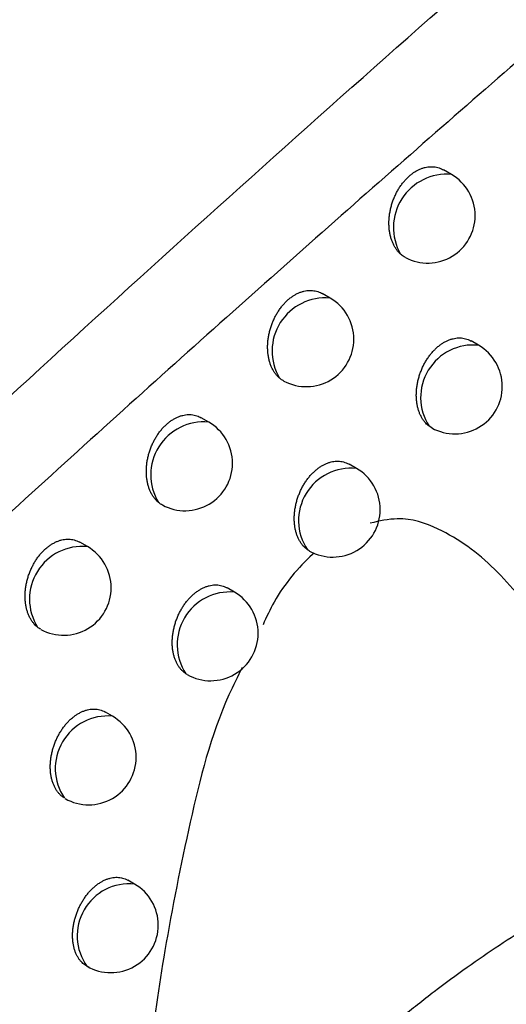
# Model space of a CAD drawing. Header units: millimetres. Extents: x -3.03 to 0.78, y -0.23 to 0.59.
# Tile 87 of 165: x 0.61772 to 0.62285, y -0.08657 to -0.07621. Entities that reach past the tile are written whole.
import ezdxf

# ---------------------------------------------------------------- set-up
doc = ezdxf.new("R2010")
doc.units = ezdxf.units.MM

msp = doc.modelspace()

# ---------------------------------------------------------------- linework, layer by layer
at = {"color": 7, "linetype": 'Continuous', "lineweight": 25}
for p, q in [((0.622267, -0.077836), (0.622184, -0.077788)), ((0.62099, -0.079137), (0.620908, -0.07909)), ((0.622553, -0.079634), (0.622476, -0.079589)), ((0.619713, -0.080443), (0.619632, -0.080397)), ((0.622061, -0.080503), (0.622033, -0.080486)), ((0.621268, -0.080931), (0.621192, -0.080887)), ((0.618436, -0.081754), (0.618357, -0.081708)), ((0.619983, -0.082233), (0.619908, -0.082189)), ((0.619487, -0.0831), (0.619472, -0.083092)), ((0.618699, -0.083539), (0.618625, -0.083496)), ((0.618932, -0.085306), (0.618863, -0.085266))]:
    msp.add_line(p, q, dxfattribs=at)
at = {"color": 9, "linetype": 'Continuous', "lineweight": 25}
for centre, radius, start, end in [((0.622218, -0.078395), 0.000561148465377, 84.967925, 209.828839), ((0.620939, -0.079695), 0.0005594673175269, 84.807451, 210.57545), ((0.622497, -0.080185), 0.0005537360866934, 84.223371, 212.958865), ((0.61966, -0.080999), 0.0005576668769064, 84.633105, 211.353831), ((0.62121, -0.08148), 0.0005515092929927, 83.996849, 213.861545), ((0.618382, -0.082307), 0.0005557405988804, 84.44374, 212.166221), ((0.619937, -0.082787), 0.0005561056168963, 85.285059, 213.274045), ((0.618651, -0.08409), 0.000553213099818, 84.991439, 214.294815), ((0.618877, -0.085852), 0.0005486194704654, 84.306135, 215.699241)]:
    msp.add_arc(centre, radius, start, end, dxfattribs=at)
at = {"color": 7, "linetype": 'Continuous', "lineweight": 25}
for centre, radius, start, end in [((0.622017, -0.078269), 0.0005000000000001, 0, 60.002688), ((0.622017, -0.078269), 0.0005000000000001, 242.238828, 0), ((0.62074, -0.07957), 0.0005, 0, 60.002688), ((0.62074, -0.07957), 0.0005, 241.933017, 0), ((0.622303, -0.080067), 0.0005000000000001, 0, 60.002688), ((0.622303, -0.080067), 0.0005000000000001, 240.994178, 0), ((0.619463, -0.080876), 0.0005000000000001, 0, 60.002688), ((0.619463, -0.080876), 0.0005000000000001, 241.581678, 0), ((0.621018, -0.081364), 0.0005, 360, 60.002688), ((0.621018, -0.081364), 0.0005, 240.774497, 360), ((0.618186, -0.082187), 0.0005, 0, 60.002688), ((0.618186, -0.082187), 0.0005, 241.296177, 0), ((0.619733, -0.082666), 0.0005000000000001, 0, 60.002688), ((0.619733, -0.082666), 0.0005000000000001, 240.460441, 0), ((0.618449, -0.083972), 0.0005, 360, 60.002688), ((0.618449, -0.083972), 0.0005, 240.22564, 360), ((0.618682, -0.085739), 0.0005, 0, 60.002688), ((0.618682, -0.085739), 0.0005, 240.002688, 0)]:
    msp.add_arc(centre, radius, start, end, dxfattribs=at)
for points, knots in [([(0.627289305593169, -0.0653092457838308), (0.6217055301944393, -0.0687930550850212), (0.6161433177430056, -0.0723497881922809), (0.6050855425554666, -0.079627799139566), (0.5995893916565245, -0.0833479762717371), (0.5941300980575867, -0.0871513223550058)], [0, 0, 0, 0, 0.5, 0.5, 1, 1, 1, 1]), ([(0.5995955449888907, -0.0980524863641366), (0.6019689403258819, -0.0955207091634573), (0.6043649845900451, -0.0930353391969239), (0.6092008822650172, -0.0881655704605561), (0.6116411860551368, -0.0857807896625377), (0.6165708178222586, -0.0811137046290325), (0.6190602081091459, -0.0788314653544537), (0.6240841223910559, -0.0743792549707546), (0.6266192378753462, -0.0722078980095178), (0.629181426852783, -0.0700940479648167)], [0, 0, 0, 0, 0.25, 0.25, 0.5, 0.5, 0.75, 0.75, 1, 1, 1, 1]), ([(0.6241857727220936, -0.0755889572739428), (0.623840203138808, -0.0758862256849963), (0.6231441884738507, -0.0764849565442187), (0.6220955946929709, -0.0773983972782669), (0.6210344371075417, -0.0783313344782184), (0.6199609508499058, -0.0792847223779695), (0.6188751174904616, -0.080258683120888), (0.6177769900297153, -0.0812535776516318), (0.6166666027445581, -0.0822697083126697), (0.6155440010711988, -0.0833074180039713), (0.6142397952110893, -0.0845251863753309), (0.6127387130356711, -0.0859445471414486), (0.6110251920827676, -0.0875864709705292), (0.6098661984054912, -0.0887175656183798), (0.6092757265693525, -0.0892938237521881)], [0, 0, 0, 0, 0.0685208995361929, 0.1380085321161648, 0.2084668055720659, 0.2798998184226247, 0.3523118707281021, 0.4257074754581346, 0.5000913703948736, 0.5754685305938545, 0.6518441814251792, 0.7634322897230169, 0.8794759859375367, 1, 1, 1, 1]), ([(0.6217312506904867, -0.0786739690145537), (0.6217264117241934, -0.0786693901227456), (0.621714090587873, -0.0786577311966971), (0.621695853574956, -0.0786364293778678), (0.6216769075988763, -0.0786095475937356), (0.621659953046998, -0.0785797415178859), (0.6216452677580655, -0.0785474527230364), (0.6216330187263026, -0.0785130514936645), (0.6216232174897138, -0.0784766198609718), (0.621615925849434, -0.078438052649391), (0.6216113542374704, -0.0783980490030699), (0.6216095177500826, -0.0783571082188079), (0.6216103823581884, -0.0783153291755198), (0.6216140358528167, -0.0782724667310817), (0.6216204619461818, -0.0782295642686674), (0.6216295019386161, -0.0781871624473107), (0.6216410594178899, -0.0781453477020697), (0.6216553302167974, -0.078103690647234), (0.6216719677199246, -0.0780634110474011), (0.6216906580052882, -0.0780249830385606), (0.6217112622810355, -0.0779884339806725), (0.6217341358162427, -0.0779532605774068), (0.6217586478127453, -0.0779205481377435), (0.6217843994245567, -0.0778906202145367), (0.621811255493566, -0.0778634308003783), (0.6218396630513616, -0.0778386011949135), (0.6218688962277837, -0.0778168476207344), (0.6218985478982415, -0.0777983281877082), (0.6219285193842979, -0.077782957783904), (0.6219591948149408, -0.0777705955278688), (0.6219899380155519, -0.0777615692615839), (0.6220203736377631, -0.0777559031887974), (0.6220504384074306, -0.0777535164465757), (0.6220803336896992, -0.0777544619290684), (0.6221095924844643, -0.0777587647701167), (0.6221378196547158, -0.0777664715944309), (0.6221627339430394, -0.0777760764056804), (0.622177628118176, -0.0777845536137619), (0.6221840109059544, -0.0777881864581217)], [0, 0, 0, 0, 0.0181441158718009, 0.0461991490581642, 0.0744438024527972, 0.1032820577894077, 0.1323237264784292, 0.1608590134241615, 0.1895900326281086, 0.2189380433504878, 0.2484993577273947, 0.2771963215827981, 0.306094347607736, 0.3356310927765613, 0.3653907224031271, 0.3938293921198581, 0.4224710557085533, 0.4517607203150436, 0.4812777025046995, 0.5091383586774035, 0.5371991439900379, 0.5658982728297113, 0.5948209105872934, 0.6220564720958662, 0.6494857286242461, 0.6775289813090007, 0.7057854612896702, 0.7326429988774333, 0.7596875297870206, 0.7873198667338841, 0.8151542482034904, 0.8420427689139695, 0.8691144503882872, 0.8967581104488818, 0.9245968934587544, 0.9519002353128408, 0.9793872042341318, 0.9999999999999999, 0.9999999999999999, 0.9999999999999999, 0.9999999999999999]), ([(0.6217845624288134, -0.0787109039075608), (0.6217799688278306, -0.0787085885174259), (0.6217608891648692, -0.0786989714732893), (0.6217440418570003, -0.0786847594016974), (0.6217312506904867, -0.0786739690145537)], [0, 0, 0, 0, 0.2407590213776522, 1, 1, 1, 1]), ([(0.6204574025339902, -0.0799792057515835), (0.6204508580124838, -0.0799731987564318), (0.6204367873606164, -0.0799602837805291), (0.6204171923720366, -0.0799372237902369), (0.620398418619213, -0.0799104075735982), (0.62038164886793, -0.0798806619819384), (0.620367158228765, -0.0798484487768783), (0.6203551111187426, -0.0798141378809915), (0.6203455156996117, -0.0797778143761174), (0.6203384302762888, -0.0797393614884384), (0.620334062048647, -0.0796994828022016), (0.6203324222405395, -0.0796586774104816), (0.6203334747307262, -0.0796170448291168), (0.6203373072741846, -0.0795743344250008), (0.6203438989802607, -0.079531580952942), (0.6203530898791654, -0.0794893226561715), (0.6203647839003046, -0.0794476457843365), (0.6203791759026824, -0.0794061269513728), (0.6203959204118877, -0.0793659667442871), (0.620414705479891, -0.0793276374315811), (0.6204353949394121, -0.0792911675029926), (0.6204583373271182, -0.0792560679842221), (0.6204829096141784, -0.0792234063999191), (0.6205087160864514, -0.0791935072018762), (0.6205356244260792, -0.0791663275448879), (0.6205640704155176, -0.079141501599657), (0.6205933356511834, -0.0791197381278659), (0.6206230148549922, -0.0791011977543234), (0.6206530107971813, -0.079085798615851), (0.6206836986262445, -0.0790734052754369), (0.6207144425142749, -0.0790643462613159), (0.6207448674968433, -0.0790586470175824), (0.6207749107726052, -0.0790562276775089), (0.6208047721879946, -0.0790571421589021), (0.6208339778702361, -0.0790614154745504), (0.6208621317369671, -0.0790690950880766), (0.6208868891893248, -0.0790786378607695), (0.6209016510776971, -0.0790870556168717), (0.6209079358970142, -0.0790906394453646)], [0, 0, 0, 0, 0.02424343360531, 0.0521231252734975, 0.0801915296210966, 0.108850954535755, 0.1377130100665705, 0.1660429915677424, 0.1945674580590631, 0.2237050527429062, 0.2530546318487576, 0.281532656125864, 0.3102101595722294, 0.3395211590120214, 0.3690531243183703, 0.3972839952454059, 0.4257161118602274, 0.4547902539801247, 0.4840894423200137, 0.5117743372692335, 0.5396577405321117, 0.5681739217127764, 0.5969114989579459, 0.6240083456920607, 0.6512976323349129, 0.6791967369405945, 0.7073075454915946, 0.7340506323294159, 0.7609798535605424, 0.7884942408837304, 0.8162098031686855, 0.8429856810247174, 0.8699441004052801, 0.8974728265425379, 0.9251962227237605, 0.952366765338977, 0.9797203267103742, 1, 1, 1, 1]), ([(0.6220328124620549, -0.0804861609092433), (0.6220267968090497, -0.0804814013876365), (0.6220147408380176, -0.0804718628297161), (0.6219963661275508, -0.080453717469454), (0.6219777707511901, -0.0804317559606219), (0.6219595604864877, -0.0804050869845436), (0.6219433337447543, -0.0803755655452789), (0.6219294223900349, -0.0803435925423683), (0.6219179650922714, -0.0803095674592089), (0.6219089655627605, -0.0802735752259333), (0.6219024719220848, -0.0802354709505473), (0.6218986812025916, -0.0801959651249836), (0.6218975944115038, -0.0801555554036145), (0.6218991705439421, -0.0801143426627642), (0.6219034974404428, -0.0800720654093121), (0.6219105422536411, -0.080029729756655), (0.6219201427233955, -0.0799878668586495), (0.6219322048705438, -0.0799465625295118), (0.6219469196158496, -0.0799054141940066), (0.6219639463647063, -0.079865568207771), (0.6219829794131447, -0.0798274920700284), (0.6220038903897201, -0.0797912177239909), (0.6220270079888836, -0.0797562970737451), (0.6220517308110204, -0.0797237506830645), (0.6220776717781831, -0.0796939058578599), (0.622104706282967, -0.0796667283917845), (0.6221332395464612, -0.0796418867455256), (0.6221625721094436, -0.079620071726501), (0.6221923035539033, -0.0796014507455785), (0.6222223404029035, -0.079585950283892), (0.622253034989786, -0.0795734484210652), (0.6222837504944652, -0.079564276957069), (0.6223141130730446, -0.0795584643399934), (0.6223440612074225, -0.0795559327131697), (0.6223737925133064, -0.0795567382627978), (0.6224028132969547, -0.0795609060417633), (0.6224307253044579, -0.0795684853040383), (0.6224550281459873, -0.0795778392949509), (0.6224694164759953, -0.0795860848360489), (0.622475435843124, -0.0795895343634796)], [0, 0, 0, 0, 0.0211628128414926, 0.0424123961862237, 0.0697576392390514, 0.0972887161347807, 0.1254024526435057, 0.1537162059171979, 0.181432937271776, 0.2093403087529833, 0.2378487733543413, 0.2665650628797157, 0.2944006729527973, 0.3224310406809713, 0.3510792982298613, 0.3799427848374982, 0.4075698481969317, 0.4353930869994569, 0.4638410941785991, 0.4925076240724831, 0.5196794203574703, 0.5470450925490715, 0.5750277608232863, 0.603225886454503, 0.6299080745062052, 0.6567790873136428, 0.6842479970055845, 0.7119243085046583, 0.7383131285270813, 0.7648855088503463, 0.7920351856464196, 0.8193834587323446, 0.8458042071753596, 0.8724055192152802, 0.8995717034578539, 0.9269310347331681, 0.9536875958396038, 0.9806251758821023, 1, 1, 1, 1]), ([(0.6205050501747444, -0.0800105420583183), (0.6204994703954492, -0.0800079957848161), (0.620482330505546, -0.0800001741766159), (0.6204674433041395, -0.0799876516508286), (0.6204574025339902, -0.0799792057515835)], [0, 0, 0, 0, 0.3255434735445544, 1, 1, 1, 1]), ([(0.6191842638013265, -0.0812887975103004), (0.6191759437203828, -0.0812814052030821), (0.6191600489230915, -0.0812672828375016), (0.6191390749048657, -0.0812424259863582), (0.6191204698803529, -0.0812156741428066), (0.619103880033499, -0.0811859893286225), (0.6190895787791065, -0.0811538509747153), (0.6190777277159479, -0.0811196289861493), (0.6190683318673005, -0.0810834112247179), (0.6190614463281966, -0.0810450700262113), (0.6190572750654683, -0.0810053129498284), (0.6190558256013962, -0.0809646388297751), (0.6190570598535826, -0.0809231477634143), (0.6190610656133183, -0.0808805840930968), (0.6190678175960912, -0.0808379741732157), (0.6190771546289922, -0.0807958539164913), (0.6190889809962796, -0.0807543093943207), (0.619103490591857, -0.0807129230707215), (0.6191203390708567, -0.0806728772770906), (0.6191392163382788, -0.0806346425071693), (0.6191599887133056, -0.0805982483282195), (0.619182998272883, -0.0805632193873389), (0.6192076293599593, -0.0805306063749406), (0.6192334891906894, -0.0805007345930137), (0.619260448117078, -0.0804735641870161), (0.6192889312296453, -0.0804487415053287), (0.6193182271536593, -0.0804269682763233), (0.619347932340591, -0.0804084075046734), (0.619377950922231, -0.080392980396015), (0.6194086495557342, -0.0803805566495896), (0.6194393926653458, -0.0803714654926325), (0.6194698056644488, -0.0803657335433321), (0.6194998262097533, -0.0803632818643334), (0.619529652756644, -0.0803641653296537), (0.6195588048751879, -0.0803684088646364), (0.6195868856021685, -0.0803760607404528), (0.619611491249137, -0.0803855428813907), (0.6196261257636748, -0.0803939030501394), (0.6196323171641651, -0.0803974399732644)], [0, 0, 0, 0, 0.0304274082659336, 0.0581289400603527, 0.0860182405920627, 0.114495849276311, 0.1431752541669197, 0.1712988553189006, 0.1996156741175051, 0.2285416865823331, 0.2576783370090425, 0.2859374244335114, 0.3143944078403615, 0.3434796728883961, 0.3727839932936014, 0.4008067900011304, 0.4290290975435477, 0.4578875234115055, 0.4869687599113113, 0.5144760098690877, 0.5421801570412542, 0.5705115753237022, 0.5990623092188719, 0.6260165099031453, 0.653161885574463, 0.680912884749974, 0.7088740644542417, 0.7354973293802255, 0.7623058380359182, 0.7896967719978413, 0.8172879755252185, 0.8439455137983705, 0.8707849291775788, 0.8981928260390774, 0.9257948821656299, 0.9528277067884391, 0.9800428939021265, 1, 1, 1, 1]), ([(0.6207520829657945, -0.0817868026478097), (0.620745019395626, -0.0817814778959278), (0.6207308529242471, -0.081770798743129), (0.620710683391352, -0.0817510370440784), (0.6206913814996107, -0.0817281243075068), (0.62067333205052, -0.0817015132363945), (0.6206572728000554, -0.0816720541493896), (0.6206435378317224, -0.0816401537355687), (0.6206322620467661, -0.0816062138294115), (0.6206234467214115, -0.0815703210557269), (0.6206171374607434, -0.0815323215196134), (0.6206135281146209, -0.0814929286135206), (0.6206126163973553, -0.0814526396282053), (0.6206143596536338, -0.081411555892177), (0.6206188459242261, -0.0813694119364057), (0.6206260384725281, -0.081327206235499), (0.6206357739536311, -0.0812854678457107), (0.6206479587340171, -0.0812442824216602), (0.6206627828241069, -0.0812032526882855), (0.6206799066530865, -0.0811635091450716), (0.620699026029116, -0.0811255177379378), (0.6207200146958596, -0.0810893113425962), (0.6207431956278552, -0.0810544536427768), (0.6207679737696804, -0.0810219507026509), (0.6207939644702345, -0.0809921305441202), (0.6208210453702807, -0.0809649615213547), (0.6208496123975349, -0.0809401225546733), (0.6208789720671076, -0.0809182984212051), (0.620908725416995, -0.0808996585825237), (0.6209387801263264, -0.0808841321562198), (0.6209694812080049, -0.0808716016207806), (0.6210001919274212, -0.0808623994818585), (0.621030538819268, -0.0808565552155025), (0.6210604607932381, -0.0808539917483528), (0.6210901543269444, -0.0808547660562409), (0.6211191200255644, -0.0808589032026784), (0.6211469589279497, -0.0808664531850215), (0.6211711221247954, -0.0808757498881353), (0.6211853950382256, -0.0808839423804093), (0.6211913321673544, -0.0808873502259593)], [0, 0, 0, 0, 0.0244394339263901, 0.0490149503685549, 0.0761695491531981, 0.1035089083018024, 0.1314277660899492, 0.1595456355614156, 0.1870478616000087, 0.2147393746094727, 0.243027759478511, 0.2715225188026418, 0.2991334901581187, 0.3269375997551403, 0.3553542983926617, 0.3839843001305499, 0.4113965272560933, 0.4390031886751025, 0.4672287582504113, 0.495670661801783, 0.5226538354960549, 0.5498292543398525, 0.5776161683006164, 0.6056164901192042, 0.6321399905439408, 0.6588509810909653, 0.6861554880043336, 0.7136658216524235, 0.7399153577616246, 0.7663474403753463, 0.7933536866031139, 0.8205574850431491, 0.8468397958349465, 0.8733018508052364, 0.9003264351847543, 0.9275434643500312, 0.9541442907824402, 0.9809253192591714, 1, 1, 1, 1]), ([(0.6192248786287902, -0.0813158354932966), (0.61921870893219, -0.0813124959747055), (0.619204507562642, -0.0813048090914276), (0.6191915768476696, -0.0812945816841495), (0.6191842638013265, -0.0812887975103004)], [0, 0, 0, 0, 0.4344437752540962, 1, 1, 1, 1]), ([(0.62431696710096, -0.0850326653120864), (0.6241958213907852, -0.0846761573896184), (0.6238996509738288, -0.083804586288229), (0.6233684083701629, -0.0827685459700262), (0.6227420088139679, -0.0819629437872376), (0.6222268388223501, -0.0815845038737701), (0.6217641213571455, -0.0814286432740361), (0.6215097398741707, -0.081485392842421), (0.6214138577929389, -0.081506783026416)], [0, 0, 0, 0, 0.2161049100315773, 0.5283214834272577, 0.68735658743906, 0.8452879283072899, 0.9416855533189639, 1, 1, 1, 1]), ([(0.6179119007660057, -0.0826027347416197), (0.6179067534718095, -0.082598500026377), (0.6178964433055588, -0.0825900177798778), (0.6178795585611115, -0.0825732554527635), (0.6178615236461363, -0.0825520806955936), (0.6178431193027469, -0.0825253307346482), (0.617826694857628, -0.082495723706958), (0.6178125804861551, -0.0824636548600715), (0.6178009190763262, -0.0824295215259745), (0.6177917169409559, -0.082393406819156), (0.6177850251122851, -0.0823551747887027), (0.6177810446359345, -0.0823155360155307), (0.6177797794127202, -0.0822749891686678), (0.6177811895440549, -0.0822336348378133), (0.6177853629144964, -0.0821912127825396), (0.6177922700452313, -0.0821487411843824), (0.6178017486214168, -0.082106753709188), (0.6178137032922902, -0.0820653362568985), (0.6178283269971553, -0.0820240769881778), (0.6178452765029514, -0.0819841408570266), (0.6178642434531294, -0.0819459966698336), (0.6178850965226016, -0.0819096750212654), (0.617908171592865, -0.0818747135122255), (0.6179328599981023, -0.0818421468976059), (0.6179587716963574, -0.0818123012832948), (0.617985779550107, -0.0817851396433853), (0.6180142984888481, -0.0817603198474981), (0.6180436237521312, -0.0817385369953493), (0.6180733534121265, -0.0817199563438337), (0.6181033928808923, -0.0817045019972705), (0.618134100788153, -0.0816920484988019), (0.618164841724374, -0.0816829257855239), (0.6181952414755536, -0.081677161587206), (0.6182252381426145, -0.0816746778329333), (0.6182550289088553, -0.0816755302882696), (0.6182841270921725, -0.0816797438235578), (0.6183121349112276, -0.0816873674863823), (0.6183365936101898, -0.0816967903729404), (0.6183511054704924, -0.0817050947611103), (0.6183572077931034, -0.0817085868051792)], [0, 0, 0, 0, 0.018329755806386, 0.0367149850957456, 0.0642350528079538, 0.0919419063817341, 0.1202342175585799, 0.1487274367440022, 0.176642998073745, 0.2047504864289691, 0.2334631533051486, 0.2623850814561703, 0.2904245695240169, 0.3186603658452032, 0.3475192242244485, 0.3765952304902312, 0.4044090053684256, 0.4324205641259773, 0.461062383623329, 0.4899248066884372, 0.5172519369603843, 0.5447743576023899, 0.5729185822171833, 0.6012800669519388, 0.6280872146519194, 0.6550842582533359, 0.6826826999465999, 0.7104897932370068, 0.736987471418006, 0.7636694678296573, 0.7909310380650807, 0.8183919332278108, 0.8449250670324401, 0.8716393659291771, 0.8989201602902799, 0.9263945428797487, 0.9532843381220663, 0.9803557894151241, 0.9999999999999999, 0.9999999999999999, 0.9999999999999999, 0.9999999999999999]), ([(0.6208214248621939, -0.0818205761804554), (0.6208159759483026, -0.081825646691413), (0.6206607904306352, -0.081970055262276), (0.6204513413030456, -0.0822086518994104), (0.6203211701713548, -0.0824956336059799), (0.6202842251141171, -0.0825770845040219)], [0, 0, 0, 0, 0.0253998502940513, 0.7233898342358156, 1, 1, 1, 1]), ([(0.6207737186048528, -0.0818002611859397), (0.6207719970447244, -0.0817993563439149), (0.6207645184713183, -0.081795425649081), (0.6207574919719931, -0.0817905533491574), (0.6207520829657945, -0.0817868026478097)], [0, 0, 0, 0, 0.2301990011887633, 1, 1, 1, 1]), ([(0.6194723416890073, -0.0830918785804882), (0.6194641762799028, -0.083086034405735), (0.6194477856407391, -0.0830743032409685), (0.6194257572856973, -0.0830529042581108), (0.6194057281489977, -0.0830290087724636), (0.619387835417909, -0.083002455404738), (0.6193719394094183, -0.0829730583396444), (0.6193583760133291, -0.0829412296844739), (0.6193472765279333, -0.0829073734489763), (0.6193386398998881, -0.0828715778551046), (0.6193325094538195, -0.0828336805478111), (0.6193290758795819, -0.082794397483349), (0.6193283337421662, -0.0827542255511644), (0.6193302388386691, -0.0827132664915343), (0.6193348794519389, -0.0826712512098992), (0.6193422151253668, -0.0826291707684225), (0.619352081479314, -0.0825875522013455), (0.6193643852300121, -0.0825464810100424), (0.6193793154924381, -0.082505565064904), (0.6193965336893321, -0.0824659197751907), (0.6194157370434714, -0.082428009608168), (0.6194368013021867, -0.0823918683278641), (0.619460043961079, -0.082357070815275), (0.6194848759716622, -0.0823246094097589), (0.6195109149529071, -0.0822948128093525), (0.6195380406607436, -0.0822676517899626), (0.6195666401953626, -0.082242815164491), (0.6195960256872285, -0.0822209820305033), (0.6196257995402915, -0.0822023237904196), (0.619655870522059, -0.082186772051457), (0.6196865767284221, -0.0821742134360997), (0.619717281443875, -0.0821649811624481), (0.6197476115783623, -0.0821591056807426), (0.6197775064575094, -0.0821565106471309), (0.6198071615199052, -0.0821572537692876), (0.6198360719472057, -0.0821613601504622), (0.6198638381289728, -0.0821688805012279), (0.6198878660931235, -0.0821781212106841), (0.619902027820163, -0.0821862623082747), (0.619907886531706, -0.0821896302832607)], [0, 0, 0, 0, 0.0277692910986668, 0.0557420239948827, 0.0827022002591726, 0.1098460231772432, 0.1375660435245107, 0.165484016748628, 0.1927693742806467, 0.2202426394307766, 0.2483084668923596, 0.2765791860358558, 0.303963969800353, 0.3315402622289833, 0.3597238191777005, 0.3881187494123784, 0.4153142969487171, 0.4427025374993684, 0.4707038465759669, 0.4989193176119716, 0.5257106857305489, 0.5526926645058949, 0.5802806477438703, 0.608080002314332, 0.6344399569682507, 0.6609860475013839, 0.6881212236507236, 0.7154606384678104, 0.7415648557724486, 0.7678505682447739, 0.7947071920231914, 0.8217602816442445, 0.8478978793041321, 0.8742143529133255, 0.9010908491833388, 0.9281590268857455, 0.9545985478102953, 0.9812174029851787, 1, 1, 1, 1]), ([(0.6179466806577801, -0.0826241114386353), (0.6179393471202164, -0.0826205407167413), (0.6179271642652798, -0.0826146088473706), (0.6179162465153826, -0.0826061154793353), (0.6179119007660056, -0.0826027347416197)], [0, 0, 0, 0, 0.6019555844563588, 1, 1, 1, 1]), ([(0.6200656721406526, -0.0830261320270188), (0.6200173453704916, -0.0831219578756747), (0.6197583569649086, -0.0836354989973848), (0.6195061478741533, -0.0846628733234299), (0.6191764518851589, -0.0863164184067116), (0.618942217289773, -0.0882725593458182), (0.618855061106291, -0.0897268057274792), (0.6188114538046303, -0.0904544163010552)], [0, 0, 0, 0, 0.0407434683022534, 0.2183486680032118, 0.3967283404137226, 0.6981619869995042, 1, 1, 1, 1]), ([(0.6181936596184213, -0.0844013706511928), (0.6181843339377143, -0.0843950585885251), (0.6181655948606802, -0.0843823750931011), (0.6181416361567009, -0.0843593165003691), (0.6181208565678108, -0.0843344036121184), (0.6181031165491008, -0.0843079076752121), (0.6180873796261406, -0.0842785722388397), (0.6180739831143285, -0.0842468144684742), (0.6180630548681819, -0.0842130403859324), (0.6180545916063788, -0.084177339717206), (0.6180486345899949, -0.084139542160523), (0.6180453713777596, -0.0841003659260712), (0.6180447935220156, -0.0840603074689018), (0.6180468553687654, -0.0840194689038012), (0.6180516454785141, -0.0839775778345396), (0.6180591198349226, -0.0839356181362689), (0.618069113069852, -0.0838941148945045), (0.6180815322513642, -0.0838531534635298), (0.6180965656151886, -0.0838123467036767), (0.6181138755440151, -0.0837727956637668), (0.6181331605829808, -0.0837349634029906), (0.6181542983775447, -0.0836988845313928), (0.6181776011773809, -0.083664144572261), (0.6182024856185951, -0.0836317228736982), (0.6182285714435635, -0.0836019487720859), (0.618255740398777, -0.0835747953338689), (0.6182843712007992, -0.0835499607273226), (0.6183137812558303, -0.0835281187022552), (0.6183435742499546, -0.0835094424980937), (0.6183736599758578, -0.0834938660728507), (0.6184043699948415, -0.0834812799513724), (0.6184350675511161, -0.0834720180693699), (0.6184653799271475, -0.0834661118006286), (0.6184952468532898, -0.0834634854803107), (0.6185248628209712, -0.0834641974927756), (0.6185537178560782, -0.083468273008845), (0.618581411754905, -0.0834757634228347), (0.6186053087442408, -0.0834849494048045), (0.6186193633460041, -0.0834930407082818), (0.6186251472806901, -0.0834963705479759)], [0, 0, 0, 0, 0.031155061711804, 0.0626031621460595, 0.0893649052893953, 0.1163091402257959, 0.1438261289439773, 0.1715399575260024, 0.1986057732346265, 0.2258580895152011, 0.2536985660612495, 0.2817424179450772, 0.3088990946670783, 0.3362456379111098, 0.3641940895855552, 0.3923519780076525, 0.419328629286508, 0.4464962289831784, 0.4742710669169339, 0.502257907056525, 0.5288539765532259, 0.5556390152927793, 0.5830245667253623, 0.6106194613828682, 0.6368107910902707, 0.6631868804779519, 0.6901475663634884, 0.7173108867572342, 0.7432635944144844, 0.7693967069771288, 0.7960973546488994, 0.8229933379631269, 0.8489798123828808, 0.8751442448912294, 0.9018660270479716, 0.9287786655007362, 0.9550511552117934, 0.9815020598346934, 1, 1, 1, 1]), ([(0.6243254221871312, -0.0850640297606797), (0.6242296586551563, -0.0851114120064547), (0.6240320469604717, -0.0852091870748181), (0.6237324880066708, -0.0853692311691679), (0.6234203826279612, -0.0855457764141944), (0.623097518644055, -0.0857404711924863), (0.6227653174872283, -0.0859540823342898), (0.6224255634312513, -0.0861876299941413), (0.6220802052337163, -0.0864420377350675), (0.6217314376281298, -0.0867182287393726), (0.6213816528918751, -0.0870170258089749), (0.6209195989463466, -0.0874449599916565), (0.6204022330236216, -0.0879873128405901), (0.6198886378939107, -0.0886228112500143), (0.6194929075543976, -0.0891979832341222), (0.6191963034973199, -0.0897026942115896), (0.6189779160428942, -0.0901295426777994), (0.6188657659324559, -0.0903879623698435), (0.6188159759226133, -0.0905026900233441)], [0, 0, 0, 0, 0.0375983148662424, 0.0775855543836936, 0.1199611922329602, 0.1647244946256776, 0.2118745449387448, 0.2614102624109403, 0.3133304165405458, 0.36763363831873, 0.4243184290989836, 0.4833831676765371, 0.602872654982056, 0.7089877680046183, 0.8017446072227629, 0.8811574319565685, 0.947238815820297, 0.9999999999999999, 0.9999999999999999, 0.9999999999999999, 0.9999999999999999]), ([(0.6184538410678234, -0.0861827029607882), (0.6184461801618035, -0.0861791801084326), (0.6184229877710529, -0.0861685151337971), (0.6183947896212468, -0.0861479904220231), (0.618368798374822, -0.0861222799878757), (0.6183502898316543, -0.086099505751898), (0.6183332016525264, -0.0860733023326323), (0.6183181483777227, -0.0860442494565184), (0.6183054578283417, -0.0860128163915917), (0.61829524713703, -0.085979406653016), (0.618287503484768, -0.0859441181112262), (0.6182822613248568, -0.0859067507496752), (0.6182796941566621, -0.085868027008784), (0.61827978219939, -0.0858284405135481), (0.6182824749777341, -0.0857880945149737), (0.6182878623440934, -0.0857467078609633), (0.6182958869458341, -0.0857052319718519), (0.6183063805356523, -0.0856641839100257), (0.6183192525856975, -0.0856236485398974), (0.6183346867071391, -0.0855832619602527), (0.618352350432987, -0.0855440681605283), (0.6183719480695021, -0.0855065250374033), (0.6183933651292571, -0.0854706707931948), (0.6184168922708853, -0.0854361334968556), (0.6184419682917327, -0.0854038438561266), (0.618468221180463, -0.0853741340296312), (0.618495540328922, -0.0853469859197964), (0.6185242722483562, -0.0853221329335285), (0.6185537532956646, -0.0853002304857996), (0.6185835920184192, -0.0852814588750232), (0.6186137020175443, -0.0852657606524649), (0.618644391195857, -0.0852530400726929), (0.6186750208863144, -0.0852436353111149), (0.6187052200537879, -0.085237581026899), (0.6187349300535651, -0.0852348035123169), (0.6187643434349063, -0.0852353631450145), (0.6187929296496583, -0.0852392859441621), (0.6188202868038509, -0.0852466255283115), (0.6188436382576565, -0.0852555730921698), (0.6188572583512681, -0.0852634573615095), (0.6188627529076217, -0.0852666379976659)], [0, 0, 0, 0, 0.0232570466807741, 0.0704076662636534, 0.0943429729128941, 0.1201778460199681, 0.1461896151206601, 0.1727572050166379, 0.1995160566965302, 0.225576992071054, 0.2518178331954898, 0.2786260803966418, 0.3056305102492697, 0.3317567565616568, 0.3580654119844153, 0.3849517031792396, 0.4120386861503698, 0.4380275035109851, 0.4641995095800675, 0.4909530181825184, 0.5179090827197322, 0.543610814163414, 0.5694942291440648, 0.5959540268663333, 0.6226143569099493, 0.6480114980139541, 0.6735871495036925, 0.699727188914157, 0.7260627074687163, 0.751281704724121, 0.7766759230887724, 0.8026216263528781, 0.8287572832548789, 0.8540059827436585, 0.8794280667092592, 0.9053939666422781, 0.9315464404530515, 0.9570161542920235, 0.9826596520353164, 1, 1, 1, 1])]:
    msp.add_open_spline(points, degree=3, knots=knots, dxfattribs=at)

doc.saveas('drawing.dxf')
